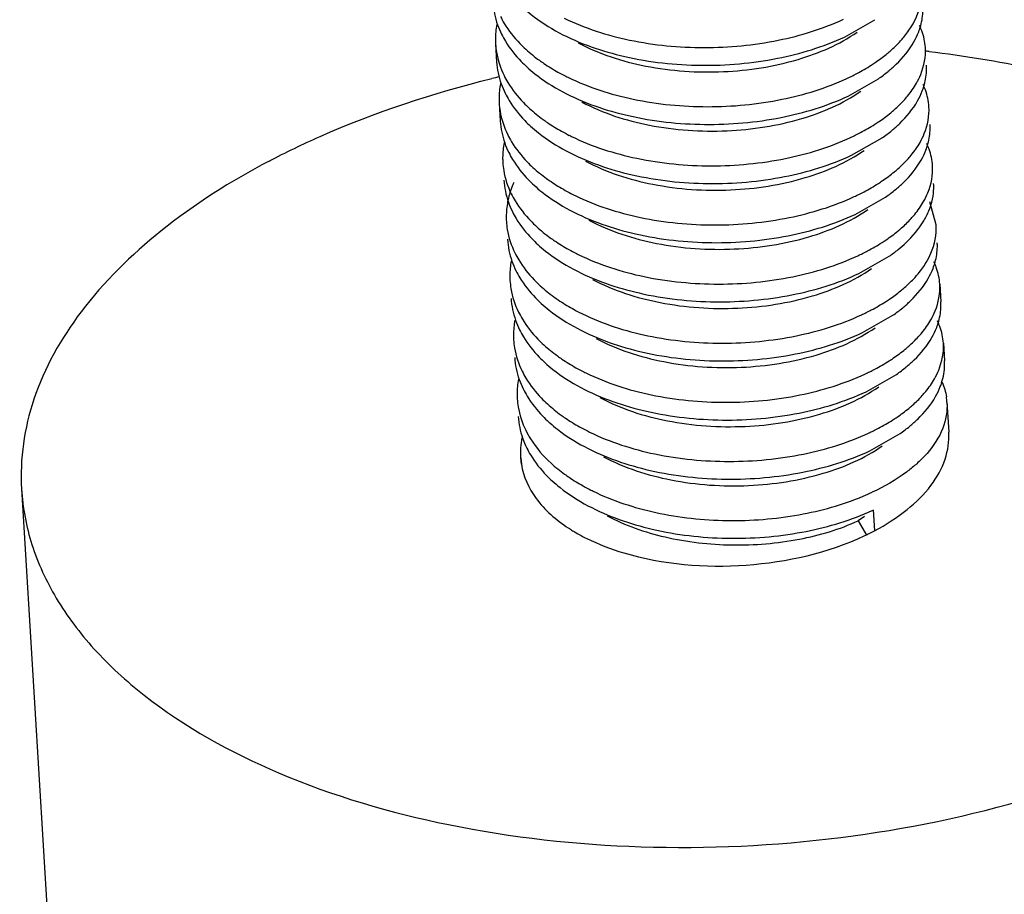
# Model space of a CAD drawing. Header units: millimetres. Extents: x -43833 to -38083, y -3638 to -2112.
# Tile 49 of 114: x -42591.43 to -42584.54, y -3254.23 to -3248.11. Entities that reach past the tile are written whole.
import ezdxf

# ---------------------------------------------------------------- set-up
doc = ezdxf.new("R2010")
doc.units = ezdxf.units.MM
doc.layers.add('02___PRT_ALL_AXES', color=7, linetype='Continuous')

msp = doc.modelspace()

# ---------------------------------------------------------------- linework, layer by layer
at = {"color": 7, "linetype": 'Continuous'}
for p, q in [((-42585.6622, -3248.2347), (-42585.4499, -3248.1137)), ((-42585.6369, -3248.6481), (-42585.4247, -3248.5271)), ((-42585.6117, -3249.0616), (-42585.3994, -3248.9406)), ((-42585.5865, -3249.4751), (-42585.3742, -3249.3541)), ((-42585.0205, -3249.549), (-42585.0649, -3249.3865)), ((-42585.5613, -3249.8885), (-42585.349, -3249.7675)), ((-42585.536, -3250.302), (-42585.3238, -3250.181)), ((-42585.5108, -3250.7155), (-42585.2985, -3250.5945)), ((-42585.4856, -3251.1289), (-42585.2733, -3251.0079)), ((-42587.9222, -3251.2226), (-42587.9266, -3251.1788)), ((-42587.9261, -3251.181), (-42587.9222, -3251.2226)), ((-42585.4604, -3251.5424), (-42585.4515, -3251.6871)), ((-42585.523, -3251.5871), (-42585.5656, -3251.6175)), ((-42585.5656, -3251.6175), (-42585.5073, -3251.7191))]:
    msp.add_line(p, q, dxfattribs=at)
for centre, radius, start, end in [((-42587.5411, -3248.252), 0.5631, 169.20982, 179.8921), ((-42587.5109, -3247.9432), 0.6138, 199.53217, 206.26699), ((-42585.5795, -3248.0301), 0.468, 338.89205, 344.50788), ((-42587.5589, -3248.2512), 0.5453, 179.9664, 183.50387), ((-42587.2588, -3247.6278), 0.9382, 224.03845, 227.57468), ((-42587.25, -3247.7505), 0.94, 224.21075, 227.57244), ((-42585.4862, -3248.457), 0.3984, 359.36706, 3.50526), ((-42586.9461, -3247.1866), 1.4807, 240.8793, 243.25948), ((-42586.9168, -3247.1291), 1.5452, 243.24774, 243.88418), ((-42586.3221, -3247.0691), 1.6051, 294.97115, 296.30104), ((-42586.0485, -3247.6323), 1.0908, 304.88136, 309.43727), ((-42587.5158, -3248.6654), 0.5631, 169.20982, 179.8921), ((-42587.4856, -3248.3567), 0.6138, 199.53217, 206.26699), ((-42585.5542, -3248.4436), 0.468, 338.89205, 344.50788), ((-42587.5336, -3248.6647), 0.5453, 179.9664, 183.50387), ((-42587.2336, -3248.0413), 0.9382, 224.03845, 227.57468), ((-42587.2248, -3248.164), 0.94, 224.21075, 227.57244), ((-42585.461, -3248.8705), 0.3984, 359.36706, 3.50526), ((-42586.9209, -3247.6), 1.4807, 240.8793, 243.25948), ((-42586.8915, -3247.5425), 1.5452, 243.24774, 243.88418), ((-42586.2966, -3247.4832), 1.6043, 294.97127, 296.28681), ((-42586.0233, -3248.0457), 1.0908, 304.88136, 309.43727), ((-42587.4906, -3249.0789), 0.5631, 169.20982, 179.8921), ((-42587.4604, -3248.7702), 0.6138, 199.53217, 206.26699), ((-42585.529, -3248.857), 0.468, 338.89205, 344.50788), ((-42587.5084, -3249.0782), 0.5453, 179.9664, 183.50387), ((-42587.2084, -3248.4548), 0.9382, 224.03845, 227.57468), ((-42587.1995, -3248.5775), 0.94, 224.21075, 227.57244), ((-42585.4383, -3249.2842), 0.4009, 356.61402, 3.52341), ((-42586.8956, -3248.0135), 1.4807, 240.8793, 243.25948), ((-42586.8663, -3247.956), 1.5452, 243.24774, 243.88418), ((-42586.2713, -3247.8967), 1.6043, 294.97127, 296.28681), ((-42585.9981, -3248.4592), 1.0908, 304.88136, 309.43727), ((-42587.4654, -3249.4924), 0.5631, 169.20982, 179.8921), ((-42587.4352, -3249.1836), 0.6138, 199.53217, 206.26699), ((-42585.5052, -3249.2701), 0.4695, 337.49067, 345.3398), ((-42587.4832, -3249.4916), 0.5453, 179.9664, 183.50387), ((-42587.1831, -3248.8682), 0.9382, 224.03845, 227.57468), ((-42587.1743, -3248.9909), 0.94, 224.21075, 227.57244), ((-42585.4105, -3249.6974), 0.3984, 359.36706, 3.50526), ((-42586.8704, -3248.427), 1.4807, 240.8793, 243.25948), ((-42586.8411, -3248.3694), 1.5452, 243.24774, 243.88418), ((-42586.2461, -3248.3101), 1.6043, 294.97127, 296.28681), ((-42585.9776, -3248.8664), 1.0987, 304.89465, 308.95198), ((-42587.4402, -3249.9058), 0.5631, 169.20982, 179.8921), ((-42587.41, -3249.5971), 0.6138, 199.53217, 206.26699), ((-42585.4786, -3249.684), 0.468, 338.89205, 344.50788), ((-42587.458, -3249.9051), 0.5453, 179.9664, 183.50387), ((-42587.1579, -3249.2817), 0.9382, 224.03845, 227.57468), ((-42587.1491, -3249.4044), 0.94, 224.21075, 227.57244), ((-42585.3853, -3250.1109), 0.3984, 359.36706, 3.50526), ((-42586.8452, -3248.8404), 1.4807, 240.8793, 243.25948), ((-42586.8159, -3248.7829), 1.5452, 243.24774, 243.88418), ((-42586.2214, -3248.7225), 1.6055, 294.97114, 296.30065), ((-42585.9476, -3249.2861), 1.0908, 304.88136, 309.43727), ((-42587.4149, -3250.3193), 0.5631, 169.20982, 179.8921), ((-42587.3847, -3250.0106), 0.6138, 199.53217, 206.26699), ((-42585.4533, -3250.0974), 0.468, 338.89205, 344.50788), ((-42587.4327, -3250.3186), 0.5453, 179.9664, 183.50387), ((-42587.1327, -3249.6951), 0.9382, 224.03845, 227.57468), ((-42587.1239, -3249.8179), 0.94, 224.21075, 227.57244), ((-42585.3601, -3250.5243), 0.3984, 359.36706, 3.50526), ((-42586.82, -3249.2539), 1.4807, 240.8793, 243.25948), ((-42586.7906, -3249.1964), 1.5452, 243.24774, 243.88418), ((-42586.1957, -3249.1371), 1.6043, 294.97127, 296.28681), ((-42585.9224, -3249.6996), 1.0908, 304.88136, 309.43727), ((-42587.3897, -3250.7328), 0.5631, 169.20982, 179.8921), ((-42587.3595, -3250.424), 0.6138, 199.53217, 206.26699), ((-42585.4344, -3250.5086), 0.4747, 338.91274, 342.38338), ((-42587.4075, -3250.732), 0.5453, 179.9664, 183.50387), ((-42587.1075, -3250.1086), 0.9382, 224.03845, 227.57468), ((-42585.3429, -3250.8135), 0.3989, 3.45838, 8.87792), ((-42587.0986, -3250.2313), 0.94, 224.21075, 227.57244), ((-42587.0664, -3250.1965), 0.9874, 227.55222, 228.29362), ((-42586.7947, -3249.6674), 1.4807, 240.8793, 243.25948), ((-42586.7654, -3249.6098), 1.5452, 243.24774, 243.88418), ((-42586.1704, -3249.5505), 1.6043, 294.97127, 296.28681), ((-42585.8972, -3250.1131), 1.0908, 304.88136, 309.43727), ((-42587.3354, -3250.838), 0.6126, 199.1154, 206.27121), ((-42587.0734, -3250.6448), 0.94, 224.21075, 227.57244), ((-42586.7695, -3250.0808), 1.4807, 240.8793, 243.25948), ((-42586.7402, -3250.0233), 1.5452, 243.24774, 243.88418), ((-42586.1889, -3249.8693), 1.7086, 292.65409, 294.95839), ((-42586.1672, -3250.0245), 1.6745, 293.71547, 294.97023), ((-42586.9636, -3250.7018), 1.1539, 236.85099, 238.63113), ((-42586.9344, -3250.654), 1.2099, 238.62802, 239.88813), ((-42586.2374, -3250.191), 1.6899, 296.30468, 297.71142), ((-42586.273, -3250.1192), 1.7701, 295.1662, 296.3069)]:
    msp.add_arc(centre, radius, start, end, dxfattribs=at)
for points, start_tangent, end_tangent in [([(-42585.1912, -3248.1573), (-42585.1578, -3248.0926), (-42585.1214, -3247.8951)], (0.515426, 0.856934), (-0.061209, 0.998125)), ([(-42588.1208, -3247.9951), (-42588.0893, -3248.1484)], (0.061119, -0.99813), (0.333622, -0.942707)), ([(-42587.9094, -3248.0309), (-42587.8541, -3248.078), (-42587.6587, -3248.2046)], (0.737878, -0.674935), (0.883068, -0.469245)), ([(-42588.0688, -3248.0908), (-42588.042, -3248.14), (-42587.9332, -3248.28)], (0.441966, -0.897032), (0.694832, -0.719172)), ([(-42587.6222, -3248.1031), (-42587.1652, -3248.256), (-42586.6446, -3248.3085), (-42586.1248, -3248.257), (-42585.6697, -3248.1106)], (0.897898, -0.440204), (0.90649, 0.422228)), ([(-42585.1285, -3248.1551), (-42585.1131, -3248.0479)], (0.266464, 0.963845), (0.011054, 0.999939)), ([(-42585.2693, -3248.2615), (-42585.2471, -3248.2359), (-42585.1912, -3248.1573)], (0.670612, 0.741808), (0.515426, 0.856934)), ([(-42585.0961, -3248.3086), (-42585.121, -3248.1914), (-42585.137, -3248.1534)], (-0.061157, 0.998128), (-0.429676, 0.902983)), ([(-42588.0613, -3248.2149), (-42588.0341, -3248.2646), (-42587.9238, -3248.406)], (0.441966, -0.897032), (0.697021, -0.71705)), ([(-42587.6587, -3248.2046), (-42587.1988, -3248.371), (-42586.6664, -3248.4324), (-42586.131, -3248.3838), (-42585.6622, -3248.2347)], (0.883068, -0.469245), (0.90649, 0.422228)), ([(-42587.5252, -3248.2755), (-42587.0526, -3248.4376), (-42586.5091, -3248.4768), (-42585.9867, -3248.3914), (-42585.5739, -3248.2004)], (0.882867, -0.469622), (0.819504, 0.573074)), ([(-42585.1762, -3248.2686), (-42585.1429, -3248.1986)], (0.493389, 0.869809), (0.35956, 0.933122)), ([(-42588.1032, -3248.2846), (-42588.0968, -3248.3405), (-42588.0436, -3248.5043)], (0.061119, -0.99813), (0.441966, -0.897032)), ([(-42585.3701, -3248.3564), (-42585.3426, -3248.3333), (-42585.2693, -3248.2615)], (0.777144, 0.629323), (0.670612, 0.741808)), ([(-42585.3556, -3248.4747), (-42585.3004, -3248.4256), (-42585.1762, -3248.2686)], (0.771613, 0.636092), (0.493389, 0.869809)), ([(-42585.1585, -3248.558), (-42585.1285, -3248.4963), (-42585.0961, -3248.3086)], (0.493389, 0.869809), (-0.061157, 0.998128)), ([(-42587.8917, -3248.3203), (-42587.7965, -3248.3977)], (0.737878, -0.674935), (0.810027, -0.586392)), ([(-42585.4751, -3248.4317), (-42585.4474, -3248.4135), (-42585.3701, -3248.3564)], (0.842928, 0.538026), (0.777144, 0.629323)), ([(-42588.0956, -3248.4086), (-42588.0641, -3248.5619)], (0.061119, -0.99813), (0.333622, -0.942707)), ([(-42587.8842, -3248.4444), (-42587.8289, -3248.4914), (-42587.6335, -3248.6181)], (0.737878, -0.674935), (0.883068, -0.469245)), ([(-42587.7965, -3248.3977), (-42587.7657, -3248.4192), (-42587.6667, -3248.4801)], (0.810027, -0.586392), (0.873485, -0.486851)), ([(-42585.6109, -3248.508), (-42585.5753, -3248.4898), (-42585.4751, -3248.4317)], (0.896446, 0.443153), (0.842928, 0.538026)), ([(-42588.0436, -3248.5043), (-42588.0167, -3248.5534), (-42587.908, -3248.6934)], (0.441966, -0.897032), (0.694832, -0.719172)), ([(-42587.5969, -3248.5165), (-42587.1399, -3248.6695), (-42586.6194, -3248.722), (-42586.0996, -3248.6705), (-42585.6445, -3248.5241)], (0.897898, -0.440204), (0.90649, 0.422228)), ([(-42585.1033, -3248.5686), (-42585.0878, -3248.4614)], (0.266464, 0.963845), (0.011054, 0.999939)), ([(-42585.2467, -3248.6779), (-42585.2212, -3248.6485), (-42585.1585, -3248.558)], (0.674272, 0.738483), (0.493389, 0.869809)), ([(-42585.0709, -3248.7221), (-42585.0958, -3248.6049), (-42585.1118, -3248.5668)], (-0.061157, 0.998128), (-0.429676, 0.902983)), ([(-42588.0361, -3248.6283), (-42588.0088, -3248.678), (-42587.8985, -3248.8195)], (0.441966, -0.897032), (0.697021, -0.71705)), ([(-42587.6335, -3248.6181), (-42587.1735, -3248.7845), (-42586.6412, -3248.8459), (-42586.1058, -3248.7973), (-42585.6369, -3248.6481)], (0.883068, -0.469245), (0.90649, 0.422228)), ([(-42587.4999, -3248.689), (-42587.0273, -3248.851), (-42586.4838, -3248.8903), (-42585.9615, -3248.8049), (-42585.5487, -3248.6138)], (0.883028, -0.46932), (0.819201, 0.573506)), ([(-42585.1509, -3248.6821), (-42585.1177, -3248.6121)], (0.493389, 0.869809), (0.35956, 0.933122)), ([(-42588.0779, -3248.698), (-42588.0716, -3248.754), (-42588.0184, -3248.9178)], (0.061119, -0.99813), (0.441966, -0.897032)), ([(-42585.3379, -3248.7642), (-42585.3132, -3248.7431), (-42585.2467, -3248.6779)], (0.771613, 0.636092), (0.674272, 0.738483)), ([(-42585.3304, -3248.8882), (-42585.2752, -3248.839), (-42585.1509, -3248.6821)], (0.771613, 0.636092), (0.493389, 0.869809)), ([(-42585.1333, -3248.9715), (-42585.1033, -3248.9098), (-42585.0709, -3248.7221)], (0.493389, 0.869809), (-0.061157, 0.998128)), ([(-42587.8665, -3248.7338), (-42587.7712, -3248.8111)], (0.737878, -0.674935), (0.810027, -0.586392)), ([(-42585.4499, -3248.8451), (-42585.4201, -3248.8256), (-42585.3379, -3248.7642)], (0.842895, 0.538078), (0.771613, 0.636092)), ([(-42588.0704, -3248.8221), (-42588.0389, -3248.9754)], (0.061119, -0.99813), (0.333622, -0.942707)), ([(-42587.8589, -3248.8578), (-42587.8036, -3248.9049), (-42587.6082, -3249.0315)], (0.737878, -0.674935), (0.883068, -0.469245)), ([(-42587.7712, -3248.8111), (-42587.7405, -3248.8327), (-42587.6414, -3248.8935)], (0.810027, -0.586392), (0.873485, -0.486851)), ([(-42585.5861, -3248.9216), (-42585.5504, -3248.9034), (-42585.4499, -3248.8451)], (0.896557, 0.442929), (0.842895, 0.538078)), ([(-42588.0184, -3248.9178), (-42587.9915, -3248.9669), (-42587.8828, -3249.1069)], (0.441966, -0.897032), (0.694832, -0.719172)), ([(-42587.5717, -3248.93), (-42587.1147, -3249.0829), (-42586.5941, -3249.1354), (-42586.0743, -3249.0839), (-42585.6193, -3248.9376)], (0.897898, -0.440204), (0.90649, 0.422228)), ([(-42585.078, -3248.982), (-42585.0626, -3248.8749)], (0.266464, 0.963845), (0.011054, 0.999939)), ([(-42585.2214, -3249.0913), (-42585.196, -3249.062), (-42585.1333, -3248.9715)], (0.674272, 0.738483), (0.493389, 0.869809)), ([(-42585.0457, -3249.1355), (-42585.0706, -3249.0184), (-42585.0866, -3248.9803)], (-0.061157, 0.998128), (-0.429676, 0.902983)), ([(-42588.0108, -3249.0418), (-42587.9836, -3249.0915), (-42587.8733, -3249.2329)], (0.441966, -0.897032), (0.697021, -0.71705)), ([(-42587.6082, -3249.0315), (-42587.1483, -3249.198), (-42586.616, -3249.2593), (-42586.0806, -3249.2107), (-42585.6117, -3249.0616)], (0.883068, -0.469245), (0.90649, 0.422228)), ([(-42587.4747, -3249.1025), (-42587.0021, -3249.2645), (-42586.4586, -3249.3038), (-42585.9363, -3249.2183), (-42585.5235, -3249.0273)], (0.883014, -0.469347), (0.819378, 0.573253)), ([(-42585.1257, -3249.0955), (-42585.0924, -3249.0256)], (0.493389, 0.869809), (0.35956, 0.933122)), ([(-42588.0527, -3249.1115), (-42588.0464, -3249.1674), (-42587.9932, -3249.3312)], (0.061119, -0.99813), (0.441966, -0.897032)), ([(-42585.3127, -3249.1776), (-42585.288, -3249.1566), (-42585.2214, -3249.0913)], (0.771613, 0.636092), (0.674272, 0.738483)), ([(-42585.3051, -3249.3017), (-42585.25, -3249.2525), (-42585.1257, -3249.0955)], (0.771613, 0.636092), (0.493389, 0.869809)), ([(-42585.1081, -3249.385), (-42585.0781, -3249.3233), (-42585.0457, -3249.1355)], (0.493389, 0.869809), (-0.061157, 0.998128)), ([(-42587.8413, -3249.1473), (-42587.746, -3249.2246)], (0.737878, -0.674935), (0.810027, -0.586392)), ([(-42585.4246, -3249.2586), (-42585.3949, -3249.239), (-42585.3127, -3249.1776)], (0.842895, 0.538078), (0.771613, 0.636092)), ([(-42588.0451, -3249.2355), (-42588.0137, -3249.3888)], (0.061119, -0.99813), (0.333622, -0.942707)), ([(-42587.9764, -3249.2522), (-42587.99, -3249.2857), (-42588.0186, -3249.3869)], (-0.400919, -0.916114), (-0.18635, -0.982483)), ([(-42587.8337, -3249.2713), (-42587.7784, -3249.3184), (-42587.583, -3249.445)], (0.737878, -0.674935), (0.883068, -0.469245)), ([(-42587.746, -3249.2246), (-42587.7153, -3249.2461), (-42587.6162, -3249.307)], (0.810027, -0.586392), (0.873485, -0.486851)), ([(-42585.5608, -3249.3351), (-42585.5251, -3249.3169), (-42585.4246, -3249.2586)], (0.896557, 0.442929), (0.842895, 0.538078)), ([(-42587.9932, -3249.3312), (-42587.9663, -3249.3804), (-42587.8576, -3249.5204)], (0.441966, -0.897032), (0.694832, -0.719172)), ([(-42587.5465, -3249.3435), (-42587.0895, -3249.4964), (-42586.5689, -3249.5489), (-42586.0491, -3249.4974), (-42585.5941, -3249.351)], (0.897898, -0.440204), (0.90649, 0.422228)), ([(-42585.051, -3249.3889), (-42585.0381, -3249.3079)], (0.251762, 0.967789), (0.05907, 0.998254)), ([(-42585.1962, -3249.5048), (-42585.1708, -3249.4755), (-42585.1081, -3249.385)], (0.674272, 0.738483), (0.493389, 0.869809)), ([(-42587.9856, -3249.4553), (-42587.9584, -3249.5049), (-42587.8481, -3249.6464)], (0.441966, -0.897032), (0.697021, -0.71705)), ([(-42587.583, -3249.445), (-42587.1231, -3249.6114), (-42586.5907, -3249.6728), (-42586.0553, -3249.6242), (-42585.5865, -3249.4751)], (0.883068, -0.469245), (0.90649, 0.422228)), ([(-42587.4495, -3249.5159), (-42586.9769, -3249.6779), (-42586.4334, -3249.7172), (-42585.911, -3249.6318), (-42585.4982, -3249.4408)], (0.882857, -0.469642), (0.819477, 0.573112)), ([(-42585.1072, -3249.5206), (-42585.0715, -3249.4498)], (0.513657, 0.857995), (0.381719, 0.924279)), ([(-42588.0275, -3249.525), (-42588.0212, -3249.5809), (-42587.9679, -3249.7447)], (0.061119, -0.99813), (0.441966, -0.897032)), ([(-42585.2875, -3249.5911), (-42585.2628, -3249.57), (-42585.1962, -3249.5048)], (0.771613, 0.636092), (0.674272, 0.738483)), ([(-42585.2868, -3249.7208), (-42585.2322, -3249.6731), (-42585.1072, -3249.5206)], (0.777117, 0.629356), (0.513657, 0.857995)), ([(-42585.0903, -3249.8111), (-42585.0569, -3249.7465), (-42585.0205, -3249.549)], (0.515577, 0.856843), (-0.061558, 0.998103)), ([(-42587.8161, -3249.5607), (-42587.7208, -3249.6381)], (0.737878, -0.674935), (0.810027, -0.586392)), ([(-42585.3994, -3249.6721), (-42585.3697, -3249.6525), (-42585.2875, -3249.5911)], (0.842895, 0.538078), (0.771613, 0.636092)), ([(-42588.0199, -3249.649), (-42587.9884, -3249.8023)], (0.061119, -0.99813), (0.333622, -0.942707)), ([(-42587.8085, -3249.6848), (-42587.7532, -3249.7318), (-42587.5578, -3249.8585)], (0.737878, -0.674935), (0.883068, -0.469245)), ([(-42587.7208, -3249.6381), (-42587.69, -3249.6596), (-42587.591, -3249.7205)], (0.810027, -0.586392), (0.873485, -0.486851)), ([(-42585.5356, -3249.7486), (-42585.4999, -3249.7303), (-42585.3994, -3249.6721)], (0.896557, 0.442929), (0.842895, 0.538078)), ([(-42587.9679, -3249.7447), (-42587.9411, -3249.7938), (-42587.8323, -3249.9338)], (0.441966, -0.897032), (0.694832, -0.719172)), ([(-42587.5213, -3249.7569), (-42587.0643, -3249.9099), (-42586.5437, -3249.9624), (-42586.0239, -3249.9109), (-42585.5688, -3249.7645)], (0.897898, -0.440204), (0.90649, 0.422228)), ([(-42585.0276, -3249.809), (-42585.0122, -3249.7018)], (0.266464, 0.963845), (0.011054, 0.999939)), ([(-42585.1684, -3249.9154), (-42585.1463, -3249.8898), (-42585.0903, -3249.8111)], (0.670592, 0.741826), (0.515577, 0.856843)), ([(-42584.9952, -3249.9625), (-42585.0201, -3249.8453), (-42585.0361, -3249.8072)], (-0.061157, 0.998128), (-0.429676, 0.902983)), ([(-42587.9604, -3249.8687), (-42587.9332, -3249.9184), (-42587.8229, -3250.0598)], (0.441966, -0.897032), (0.697021, -0.71705)), ([(-42587.5578, -3249.8585), (-42587.0979, -3250.0249), (-42586.5655, -3250.0863), (-42586.0301, -3250.0377), (-42585.5613, -3249.8885)], (0.883068, -0.469245), (0.90649, 0.422228)), ([(-42587.4243, -3249.9294), (-42586.9517, -3250.0914), (-42586.4082, -3250.1307), (-42585.8858, -3250.0453), (-42585.473, -3249.8542)], (0.883062, -0.469256), (0.819156, 0.573571)), ([(-42585.0753, -3249.9225), (-42585.042, -3249.8525)], (0.493389, 0.869809), (0.35956, 0.933122)), ([(-42588.0023, -3249.9384), (-42587.9959, -3249.9944), (-42587.9427, -3250.1582)], (0.061119, -0.99813), (0.441966, -0.897032)), ([(-42585.2692, -3250.0102), (-42585.2417, -3249.9871), (-42585.1684, -3249.9154)], (0.777117, 0.629356), (0.670592, 0.741826)), ([(-42585.2547, -3250.1286), (-42585.1995, -3250.0794), (-42585.0753, -3249.9225)], (0.771613, 0.636092), (0.493389, 0.869809)), ([(-42585.0576, -3250.2119), (-42585.0276, -3250.1502), (-42584.9952, -3249.9625)], (0.493389, 0.869809), (-0.061157, 0.998128)), ([(-42587.7908, -3249.9742), (-42587.6956, -3250.0515)], (0.737878, -0.674935), (0.810027, -0.586392)), ([(-42585.3742, -3250.0856), (-42585.3465, -3250.0673), (-42585.2692, -3250.0102)], (0.842931, 0.538022), (0.777117, 0.629356)), ([(-42587.9947, -3250.0625), (-42587.9632, -3250.2158)], (0.061119, -0.99813), (0.333622, -0.942707)), ([(-42587.7833, -3250.0982), (-42587.728, -3250.1453), (-42587.5326, -3250.2719)], (0.737878, -0.674935), (0.883068, -0.469245)), ([(-42587.6956, -3250.0515), (-42587.6648, -3250.0731), (-42587.5658, -3250.1339)], (0.810027, -0.586392), (0.873485, -0.486851)), ([(-42585.51, -3250.1618), (-42585.4744, -3250.1437), (-42585.3742, -3250.0856)], (0.896449, 0.443147), (0.842931, 0.538022)), ([(-42587.9427, -3250.1582), (-42587.9158, -3250.2073), (-42587.8071, -3250.3473)], (0.441966, -0.897032), (0.694832, -0.719172)), ([(-42587.496, -3250.1704), (-42587.039, -3250.3233), (-42586.5185, -3250.3758), (-42585.9987, -3250.3243), (-42585.5436, -3250.178)], (0.897898, -0.440204), (0.90649, 0.422228)), ([(-42585.0024, -3250.2224), (-42584.9869, -3250.1153)], (0.266464, 0.963845), (0.011054, 0.999939)), ([(-42585.1458, -3250.3317), (-42585.1203, -3250.3024), (-42585.0576, -3250.2119)], (0.674272, 0.738483), (0.493389, 0.869809)), ([(-42584.97, -3250.3759), (-42584.9949, -3250.2588), (-42585.0109, -3250.2207)], (-0.061157, 0.998128), (-0.429676, 0.902983)), ([(-42587.9352, -3250.2822), (-42587.9079, -3250.3319), (-42587.7976, -3250.4733)], (0.441966, -0.897032), (0.697021, -0.71705)), ([(-42587.5326, -3250.2719), (-42587.0726, -3250.4384), (-42586.5403, -3250.4997), (-42586.0049, -3250.4511), (-42585.536, -3250.302)], (0.883068, -0.469245), (0.90649, 0.422228)), ([(-42587.399, -3250.3429), (-42586.9264, -3250.5049), (-42586.3829, -3250.5442), (-42585.8606, -3250.4587), (-42585.4478, -3250.2677)], (0.882979, -0.469412), (0.819425, 0.573186)), ([(-42585.05, -3250.3359), (-42585.0168, -3250.2659)], (0.493389, 0.869809), (0.35956, 0.933122)), ([(-42587.977, -3250.3519), (-42587.9707, -3250.4078), (-42587.9175, -3250.5716)], (0.061119, -0.99813), (0.441966, -0.897032)), ([(-42585.237, -3250.418), (-42585.2123, -3250.397), (-42585.1458, -3250.3317)], (0.771613, 0.636092), (0.674272, 0.738483)), ([(-42585.2295, -3250.5421), (-42585.1743, -3250.4929), (-42585.05, -3250.3359)], (0.771613, 0.636092), (0.493389, 0.869809)), ([(-42585.0324, -3250.6254), (-42585.0024, -3250.5637), (-42584.97, -3250.3759)], (0.493389, 0.869809), (-0.061157, 0.998128)), ([(-42587.7656, -3250.3877), (-42587.6703, -3250.465)], (0.737878, -0.674935), (0.810027, -0.586392)), ([(-42585.349, -3250.499), (-42585.3192, -3250.4794), (-42585.237, -3250.418)], (0.842895, 0.538078), (0.771613, 0.636092)), ([(-42587.9695, -3250.4759), (-42587.938, -3250.6292)], (0.061119, -0.99813), (0.333622, -0.942707)), ([(-42587.758, -3250.5117), (-42587.7027, -3250.5588), (-42587.5073, -3250.6854)], (0.737878, -0.674935), (0.883068, -0.469245)), ([(-42587.6703, -3250.465), (-42587.6396, -3250.4865), (-42587.5405, -3250.5474)], (0.810027, -0.586392), (0.873485, -0.486851)), ([(-42585.4852, -3250.5755), (-42585.4495, -3250.5573), (-42585.349, -3250.499)], (0.896557, 0.442929), (0.842895, 0.538078)), ([(-42587.9175, -3250.5716), (-42587.8906, -3250.6208), (-42587.7819, -3250.7608)], (0.441966, -0.897032), (0.694832, -0.719172)), ([(-42587.4708, -3250.5839), (-42587.0138, -3250.7368), (-42586.4932, -3250.7893), (-42585.9734, -3250.7378), (-42585.5184, -3250.5914)], (0.897898, -0.440204), (0.90649, 0.422228)), ([(-42584.982, -3250.6523), (-42584.9617, -3250.5287)], (0.302399, 0.953182), (0.011054, 0.999939)), ([(-42585.1182, -3250.7427), (-42585.0935, -3250.7139), (-42585.0324, -3250.6254)], (0.671045, 0.741417), (0.493389, 0.869809)), ([(-42584.9792, -3250.6486), (-42584.9488, -3250.7519)], (0.398759, -0.917056), (0.154338, -0.988018)), ([(-42587.9099, -3250.6957), (-42587.8827, -3250.7453), (-42587.7724, -3250.8868)], (0.441966, -0.897032), (0.697021, -0.71705)), ([(-42587.5073, -3250.6854), (-42587.0474, -3250.8518), (-42586.5151, -3250.9132), (-42585.9797, -3250.8646), (-42585.5108, -3250.7155)], (0.883068, -0.469245), (0.90649, 0.422228)), ([(-42587.3738, -3250.7563), (-42586.9012, -3250.9183), (-42586.3577, -3250.9576), (-42585.8354, -3250.8722), (-42585.4225, -3250.6812)], (0.882861, -0.469635), (0.819423, 0.573189)), ([(-42585.0248, -3250.7494), (-42584.9915, -3250.6794)], (0.493389, 0.869809), (0.35956, 0.933122)), ([(-42587.9518, -3250.7653), (-42587.9455, -3250.8213), (-42587.8923, -3250.9851)], (0.061119, -0.99813), (0.441966, -0.897032)), ([(-42585.2118, -3250.8315), (-42585.1864, -3250.8098), (-42585.1182, -3250.7427)], (0.771613, 0.636092), (0.671045, 0.741417)), ([(-42585.2042, -3250.9555), (-42585.1491, -3250.9064), (-42585.0248, -3250.7494)], (0.771613, 0.636092), (0.493389, 0.869809)), ([(-42584.9448, -3250.7894), (-42584.9746, -3250.9707), (-42585.0841, -3251.1462)], (0.060279, -0.998182), (-0.658053, -0.752972)), ([(-42587.7404, -3250.8011), (-42587.6451, -3250.8785)], (0.737878, -0.674935), (0.810027, -0.586392)), ([(-42585.3237, -3250.9125), (-42585.294, -3250.8929), (-42585.2118, -3250.8315)], (0.842895, 0.538078), (0.771613, 0.636092)), ([(-42587.9442, -3250.8894), (-42587.9142, -3251.0386)], (0.061119, -0.99813), (0.326667, -0.94514)), ([(-42587.6451, -3250.8785), (-42587.6144, -3250.9), (-42587.5153, -3250.9609)], (0.810027, -0.586392), (0.873485, -0.486851)), ([(-42585.4599, -3250.9889), (-42585.4242, -3250.9707), (-42585.3237, -3250.9125)], (0.896557, 0.442929), (0.842895, 0.538078)), ([(-42587.8923, -3250.9851), (-42587.8585, -3251.0454), (-42587.7152, -3251.2146)], (0.441966, -0.897032), (0.737878, -0.674935)), ([(-42587.7233, -3250.9337), (-42587.6697, -3250.9783), (-42587.4821, -3251.0989)], (0.746549, -0.66533), (0.883068, -0.469245)), ([(-42587.4456, -3250.9973), (-42586.9886, -3251.1503), (-42586.468, -3251.2028), (-42585.9482, -3251.1513), (-42585.4932, -3251.0049)], (0.897898, -0.440204), (0.90649, 0.422228)), ([(-42585.4515, -3251.6871), (-42585.2243, -3251.5401), (-42585.0568, -3251.3705), (-42584.9578, -3251.1871), (-42584.932, -3250.9989)], (0.885251, 0.465114), (-0.061172, 0.998127)), ([(-42587.9266, -3251.1788), (-42587.9168, -3251.0367)], (-0.060105, 0.998192), (0.192761, 0.981246)), ([(-42587.8847, -3251.1091), (-42587.8575, -3251.1588), (-42587.7472, -3251.3002)], (0.441966, -0.897032), (0.697021, -0.71705)), ([(-42587.4821, -3251.0989), (-42587.0222, -3251.2653), (-42586.4898, -3251.3266), (-42585.9544, -3251.2781), (-42585.4856, -3251.1289)], (0.883068, -0.469245), (0.90649, 0.422228)), ([(-42587.3486, -3251.1698), (-42586.876, -3251.3318), (-42586.3325, -3251.3711), (-42585.8101, -3251.2857), (-42585.3973, -3251.0946)], (0.883077, -0.469228), (0.819218, 0.573482)), ([(-42585.0841, -3251.1462), (-42585.1025, -3251.1664), (-42585.1637, -3251.2255)], (-0.658053, -0.752972), (-0.751895, -0.659283)), ([(-42587.9222, -3251.2226), (-42587.8198, -3251.4616), (-42587.5946, -3251.6679)], (0.146911, -0.98915), (0.837177, -0.546932)), ([(-42587.7152, -3251.2146), (-42587.6199, -3251.2919)], (0.737878, -0.674935), (0.810027, -0.586392)), ([(-42585.1637, -3251.2255), (-42585.2291, -3251.2782), (-42585.4679, -3251.4183)], (-0.751895, -0.659283), (-0.90649, -0.422228)), ([(-42587.7076, -3251.3386), (-42587.6523, -3251.3857), (-42587.4569, -3251.5123)], (0.737878, -0.674935), (0.883068, -0.469245)), ([(-42587.6199, -3251.2919), (-42587.5891, -3251.3135), (-42587.4901, -3251.3743)], (0.810027, -0.586392), (0.873485, -0.486851)), ([(-42587.4204, -3251.4108), (-42586.9824, -3251.5597), (-42586.4834, -3251.6159), (-42585.9805, -3251.5757), (-42585.5308, -3251.4461)], (0.897898, -0.440204), (0.922735, 0.385436)), ([(-42587.4569, -3251.5123), (-42587.0071, -3251.6764), (-42586.4864, -3251.7398), (-42585.9601, -3251.6974), (-42585.4938, -3251.5575)], (0.883068, -0.469245), (0.915519, 0.402276)), ([(-42587.3233, -3251.5833), (-42586.9173, -3251.731), (-42586.4486, -3251.7867), (-42585.9778, -3251.7461), (-42585.5656, -3251.6175)], (0.882945, -0.469476), (0.9092, 0.416359)), ([(-42587.5414, -3251.7007), (-42587.4655, -3251.7414), (-42587.2066, -3251.8422)], (0.865008, -0.501758), (0.958061, -0.286566)), ([(-42587.2066, -3251.8422), (-42586.3497, -3251.9273), (-42585.5202, -3251.7212)], (0.958061, -0.286566), (0.90505, 0.425306))]:
    msp.add_spline(points, degree=3, dxfattribs=dict(at, start_tangent=start_tangent, end_tangent=end_tangent))
at = {"layer": '02___PRT_ALL_AXES', "color": 7, "linetype": 'Continuous'}
for p, q in [((-42588.1032, -3248.2846), (-42588.0956, -3248.4086)), ((-42588.0779, -3248.698), (-42588.0704, -3248.8221)), ((-42584.9952, -3249.9625), (-42584.9877, -3250.0865)), ((-42584.97, -3250.3759), (-42584.9624, -3250.5)), ((-42584.9448, -3250.7894), (-42584.932, -3250.9993)), ((-42587.9266, -3251.1788), (-42587.9264, -3251.182)), ((-42591.4199, -3251.3951), (-42587.6361, -3313.4149))]:
    msp.add_line(p, q, dxfattribs=at)
for centre, radius, start, end in [((-42586.0092, -3256.3601), 8.0789, 83.31877, 83.53221), ((-42586.1992, -3256.3999), 8.1074, 103.39397, 103.76428)]:
    msp.add_arc(centre, radius, start, end, dxfattribs=at)
for points, start_tangent, end_tangent in [([(-42585.0692, -3248.336), (-42583.6469, -3248.6461), (-42582.4986, -3249.1969), (-42582.064, -3249.5465), (-42581.7375, -3249.9343), (-42581.5273, -3250.3508), (-42581.4385, -3250.7856)], (0.993209, -0.116346), (0.061091, -0.998132)), ([(-42589.688, -3249.1025), (-42589.3312, -3248.9304), (-42588.1282, -3248.5252)], (0.885251, 0.465114), (0.971282, 0.237932)), ([(-42589.688, -3249.1025), (-42590.4456, -3249.5927), (-42591.0035, -3250.1574), (-42591.3337, -3250.7685), (-42591.4198, -3251.3957)], (-0.885251, -0.465114), (0.061091, -0.998132)), ([(-42591.4198, -3251.3957), (-42591.3467, -3251.784), (-42591.1767, -3252.1586), (-42590.9131, -3252.5122), (-42590.5613, -3252.8378), (-42589.6219, -3253.38), (-42588.4321, -3253.7427), (-42587.0854, -3253.8975), (-42585.6872, -3253.8322), (-42584.3472, -3253.552), (-42583.1704, -3253.0788)], (0.061091, -0.998132), (0.885251, 0.465114))]:
    msp.add_spline(points, degree=3, dxfattribs=dict(at, start_tangent=start_tangent, end_tangent=end_tangent))

doc.saveas('drawing.dxf')
